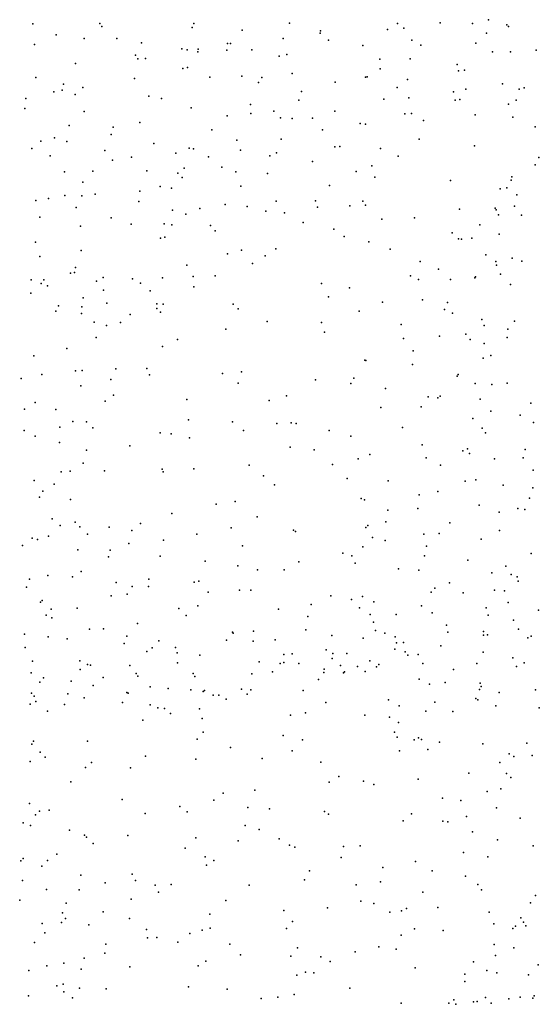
# Model space of a CAD drawing. Header units: metres. Extents: x -25 to 25, y -27.7 to 27.8.
# Tile 103 of 209: x -1.9 to -1.2, y -4 to -2.7. Entities that reach past the tile are written whole.
import ezdxf

# ---------------------------------------------------------------- set-up
doc = ezdxf.new("R2010")
doc.units = ezdxf.units.M

msp = doc.modelspace()

# ---------------------------------------------------------------- linework, layer by layer
for p in [(-1.8966, -2.6764, 6.9245), (-1.8053, -2.676, 2.4143), (-1.6776, -2.6757, 23.6005), (-1.5473, -2.6751, 1.6492), (-1.4006, -2.6757, -11.4901), (-1.3423, -2.6748, 1.7935), (-1.2985, -2.6756, 7.2762), (-1.2769, -2.6706, 2.3503), (-1.2519, -2.6777, 26.6912), (-1.8648, -2.691, -11.3028), (-1.8028, -2.68, 26.8575), (-1.6797, -2.6811, 2.3465), (-1.6116, -2.6849, 1.5888), (-1.5055, -2.6891, -11.4701), (-1.5054, -2.6856, 5.1814), (-1.414, -2.6841, 4.1484), (-1.3919, -2.6822, 26.7596), (-1.2794, -2.6888, 5.23), (-1.2497, -2.6798, 1.8372), (-1.894, -2.7045, 2.4397), (-1.8266, -2.696, 17.7562), (-1.7822, -2.6964, 1.4081), (-1.7488, -2.7022, 2.3391), (-1.6316, -2.7029, 7.0514), (-1.6275, -2.7031, 2.3048), (-1.5559, -2.6964, 2.2918), (-1.4945, -2.6983, 6.5145), (-1.3811, -2.6985, 3.9654), (-1.369, -2.7052, 2.2736), (-1.2938, -2.7024, 2.2887), (-1.694, -2.7103, 6.8089), (-1.6865, -2.7116, 26.8216), (-1.6719, -2.7143, 6.9655), (-1.6715, -2.7105, 17.9582), (-1.6325, -2.7119, 7.122), (-1.5985, -2.7117, -11.431), (-1.551, -2.718, 6.3639), (-1.4477, -2.7058, 2.2767), (-1.2714, -2.7145, 24.1717), (-1.2469, -2.7141, -11.4972), (-1.2119, -2.7121, 26.6243), (-1.8383, -2.7301, 4.0634), (-1.7567, -2.7189, 6.9787), (-1.7538, -2.7238, -11.3622), (-1.7434, -2.7236, 6.5827), (-1.5613, -2.7201, 17.4337), (-1.4247, -2.7241, 18.0274), (-1.3832, -2.7239, 7.2068), (-1.3195, -2.7316, 6.5582), (-1.6923, -2.7369, 14.2461), (-1.6863, -2.7356, 1.54), (-1.5438, -2.7437, 1.6922), (-1.4243, -2.7373, 17.324), (-1.3175, -2.74, 1.8885), (-1.3095, -2.7393, 7.2419), (-1.8922, -2.7493, 3.1352), (-1.8548, -2.7582, 23.6482), (-1.7581, -2.7505, -20.9383), (-1.6558, -2.7489, 2.253), (-1.6122, -2.7476, 1.6209), (-1.5897, -2.7562, 2.2232), (-1.5851, -2.7494, -25.8847), (-1.4854, -2.7555, 1.7514), (-1.444, -2.7486, 23.5436), (-1.442, -2.7485, 2.1977), (-1.3868, -2.752, 1.8419), (-1.2576, -2.7579, 1.9418), (-1.8681, -2.7686, 6.914), (-1.8565, -2.7664, 2.3365), (-1.839, -2.7723, -11.3013), (-1.8284, -2.7629, 1.3881), (-1.5309, -2.7682, -20.8077), (-1.4009, -2.7627, -11.4741), (-1.3246, -2.7686, 2.0144), (-1.3074, -2.7651, 2.0988), (-1.2349, -2.7652, 2.0579), (-1.2281, -2.7632, 4.0033), (-1.9061, -2.7779, 1.2822), (-1.7385, -2.7745, 26.7745), (-1.7213, -2.7776, 11.7787), (-1.5346, -2.7802, 11.8959), (-1.419, -2.7787, 26.6845), (-1.3853, -2.7768, 14.5632), (-1.3223, -2.7802, -11.4829), (-1.3157, -2.7791, 11.9217), (-1.2497, -2.7855, -11.4777), (-1.239, -2.7801, 7.2344), (-1.9072, -2.7915, -17.2915), (-1.8267, -2.7953, 13.978), (-1.6813, -2.7904, 2.8168), (-1.6003, -2.7861, 26.7401), (-1.6, -2.7981, 7.0243), (-1.5686, -2.7952, 14.3884), (-1.4858, -2.795, 2.1383), (-1.3907, -2.7986, 2.0884), (-1.3817, -2.7981, 1.981), (-1.7509, -2.8106, -11.3475), (-1.6321, -2.8013, 23.5673), (-1.5598, -2.8043, 1.7369), (-1.5436, -2.8051, 2.2906), (-1.516, -2.8047, 1.814), (-1.4513, -2.8119, 1.8926), (-1.365, -2.8076, 7.1487), (-1.2948, -2.8002, 26.6019), (-1.2436, -2.8033, 18.0387), (-1.847, -2.8143, -25.9052), (-1.7873, -2.8167, 1.4719), (-1.6528, -2.8202, -11.3747), (-1.5025, -2.8205, 2.0753), (-1.4441, -2.8128, 7.0937), (-1.2133, -2.8162, 14.8829), (-1.8855, -2.8357, 1.3436), (-1.8669, -2.8314, -11.2727), (-1.8504, -2.8363, 1.4042), (-1.7897, -2.8268, 2.2396), (-1.7317, -2.839, 1.9806), (-1.6188, -2.8344, 1.676), (-1.5587, -2.8331, -11.4131), (-1.3712, -2.8333, 23.5391), (-1.8977, -2.8458, 24.0196), (-1.7983, -2.8487, -11.3117), (-1.7022, -2.852, 23.5878), (-1.6837, -2.8453, 2.1687), (-1.6781, -2.8463, -17.3311), (-1.6142, -2.8481, 17.8998), (-1.5653, -2.8517, 2.0418), (-1.4858, -2.8436, 2.0046), (-1.4789, -2.8432, 26.667), (-1.4237, -2.846, 5.0465), (-1.2957, -2.8424, 7.158), (-1.8729, -2.8556, 2.2589), (-1.7882, -2.8619, 6.9192), (-1.7624, -2.8575, 1.5262), (-1.6575, -2.8573, 17.5946), (-1.574, -2.8556, 4.6543), (-1.516, -2.8637, 1.9284), (-1.3997, -2.8561, 6.6474), (-1.2083, -2.858, 15.4398), (-1.8536, -2.8777, 6.8925), (-1.815, -2.8765, 6.4079), (-1.7415, -2.876, 4.2441), (-1.6994, -2.8793, -11.3504), (-1.6906, -2.8724, 11.922), (-1.6394, -2.871, -20.1059), (-1.6204, -2.8776, 2.159), (-1.4566, -2.8769, 23.5332), (-1.4355, -2.8693, -11.4358), (-1.2135, -2.868, 7.5464), (-1.8283, -2.8917, 2.2017), (-1.6933, -2.8852, 2.1049), (-1.5774, -2.8798, 23.5538), (-1.4313, -2.8849, 7.0553), (-1.3286, -2.8895, 24.2056), (-1.2459, -2.8887, 17.1596), (-1.245, -2.8845, 15.0195), (-1.7509, -2.9038, 2.1402), (-1.7235, -2.8973, 6.933), (-1.7079, -2.8999, 14.0044), (-1.6134, -2.897, 2.5413), (-1.4928, -2.8961, 7.0214), (-1.2611, -2.9006, -11.4456), (-1.2519, -2.8993, 7.1201), (-1.8924, -2.9167, 6.5467), (-1.8752, -2.9136, 13.7476), (-1.8531, -2.9099, 2.9336), (-1.8298, -2.9104, 26.669), (-1.8116, -2.9081, 1.4958), (-1.7523, -2.9177, 1.5867), (-1.5656, -2.9174, 6.9736), (-1.5121, -2.9172, 4.7925), (-1.4479, -2.9176, 26.6071), (-1.2382, -2.909, 15.294), (-1.8375, -2.9262, 4.1168), (-1.7064, -2.9295, 26.655), (-1.6695, -2.9272, 1.7152), (-1.6351, -2.9221, 1.9911), (-1.605, -2.9246, 1.9071), (-1.5794, -2.9312, -11.3738), (-1.5093, -2.9254, -11.4002), (-1.4652, -2.9237, 17.425), (-1.444, -2.9227, 7.315), (-1.3162, -2.9285, 6.8089), (-1.2677, -2.9268, 15.4512), (-1.2662, -2.9294, 23.5365), (-1.2413, -2.9241, 15.1416), (-1.8867, -2.9393, 7.007), (-1.7901, -2.9402, -11.2947), (-1.6884, -2.9351, 7.1942), (-1.5543, -2.9331, 26.6202), (-1.4217, -2.9418, 12.1152), (-1.3772, -2.94, 23.5313), (-1.2633, -2.9361, 15.7345), (-1.2321, -2.9364, 14.6391), (-1.8318, -2.9514, 6.8863), (-1.7627, -2.9487, 6.9046), (-1.718, -2.9482, 23.5948), (-1.7074, -2.9498, -11.3344), (-1.6547, -2.9506, -25.8102), (-1.6484, -2.9579, -20.8017), (-1.5288, -2.9465, 6.6314), (-1.4872, -2.9557, -17.3173), (-1.2887, -2.9496, 15.5598), (-1.7229, -2.968, 2.0389), (-1.7168, -2.9666, 1.6803), (-1.473, -2.9654, 7.1279), (-1.4394, -2.9727, -20.1582), (-1.3261, -2.9606, 26.5279), (-1.3174, -2.9685, 15.6681), (-1.3133, -2.9693, 7.1938), (-1.2995, -2.9679, -11.4244), (-1.2624, -2.9622, 14.8542), (-1.8927, -2.9733, 1.3929), (-1.8306, -2.9846, 24.0646), (-1.6129, -2.9841, 7.0483), (-1.5661, -2.9823, 6.9346), (-1.4105, -2.9828, 26.5598), (-1.8869, -2.9926, 11.9127), (-1.6319, -2.989, 12.0817), (-1.5806, -2.9916, 23.5534), (-1.3697, -2.9993, -11.3979), (-1.2805, -2.9906, 15.8283), (-1.2666, -2.9997, 15.0368), (-1.2448, -2.9949, 4.9029), (-1.2316, -2.9992, 26.4646), (-1.8383, -3.0079, 13.6148), (-1.6869, -3.0046, 1.7935), (-1.5979, -3.0022, 6.8579), (-1.3448, -3.0098, 6.9674), (-1.2661, -3.0046, 14.9385), (-1.8985, -3.0245, 23.6818), (-1.8816, -3.0243, 2.0314), (-1.8451, -3.0153, -11.2296), (-1.8399, -3.0145, -20.09), (-1.81, -3.0264, 2.7174), (-1.8007, -3.0214, 23.6394), (-1.761, -3.0229, 6.8693), (-1.72, -3.0218, 2.3181), (-1.6784, -3.0199, 1.8985), (-1.6486, -3.019, -11.3324), (-1.3828, -3.0189, 17.8962), (-1.3721, -3.024, 23.5178), (-1.3283, -3.0239, 15.4273), (-1.2952, -3.0219, -20.7176), (-1.2946, -3.0205, 15.3479), (-1.2604, -3.0168, 14.7489), (-1.885, -3.0296, 1.4396), (-1.8767, -3.0328, 2.139), (-1.8002, -3.0383, 26.5973), (-1.75, -3.0288, 2.012), (-1.7369, -3.0395, 6.9191), (-1.6776, -3.034, 6.8737), (-1.5038, -3.0296, 26.5755), (-1.4657, -3.0354, -11.3675), (-1.2469, -3.0308, 23.5194), (-1.899, -3.0427, 26.5787), (-1.8279, -3.049, 1.5644), (-1.4943, -3.0476, 14.2003), (-1.3665, -3.0516, 15.537), (-1.8617, -3.0597, -25.7676), (-1.8298, -3.061, 6.6149), (-1.7958, -3.056, 12.0569), (-1.7278, -3.0635, 23.62), (-1.7277, -3.0573, 1.7458), (-1.719, -3.0576, 6.737), (-1.6239, -3.0577, 24.1859), (-1.6173, -3.0637, 4.4932), (-1.421, -3.0547, 6.8982), (-1.3366, -3.0649, -11.3751), (-1.3327, -3.0554, 15.8477), (-1.8651, -3.0672, 1.4977), (-1.8304, -3.0702, 2.0571), (-1.7643, -3.0716, -17.5859), (-1.7229, -3.0686, 1.8574), (-1.4526, -3.0672, 12.2184), (-1.3259, -3.0696, 26.4921), (-1.2858, -3.0783, 15.0788), (-1.8129, -3.082, -11.2315), (-1.7961, -3.0865, 2.5546), (-1.7772, -3.0823, 1.6807), (-1.6341, -3.0917, -11.3152), (-1.5779, -3.0813, 26.5681), (-1.5037, -3.0827, 6.8682), (-1.3956, -3.085, 15.6965), (-1.2825, -3.0866, 15.9598), (-1.2506, -3.0915, 14.654), (-1.2413, -3.0808, 17.9044), (-1.8102, -3.1027, 23.6595), (-1.6995, -3.1054, -11.2884), (-1.4996, -3.0958, 17.4921), (-1.3925, -3.1044, 15.4699), (-1.3433, -3.101, 24.2369), (-1.3077, -3.0982, 23.505), (-1.3019, -3.1057, 14.6155), (-1.2513, -3.1027, 6.8592), (-1.8502, -3.118, 1.5645), (-1.7203, -3.1153, 6.8432), (-1.2826, -3.1111, 14.9109), (-1.8949, -3.1277, -23.1903), (-1.4451, -3.1338, 26.5294), (-1.3793, -3.1211, 17.3723), (-1.2841, -3.1308, 4.8034), (-1.2737, -3.1272, 12.355), (-1.7837, -3.1454, 1.7296), (-1.7413, -3.145, 4.244), (-1.4436, -3.1341, 23.5265), (-1.3802, -3.1397, 15.8341), (-1.9125, -3.1586, 1.443), (-1.8843, -3.1531, -20.9876), (-1.8384, -3.1484, 26.5348), (-1.8294, -3.1478, 1.6309), (-1.7902, -3.16, 1.8092), (-1.7378, -3.1538, 26.5513), (-1.6385, -3.1518, 12.2271), (-1.6126, -3.1498, -25.7161), (-1.5119, -3.1607, 24.228), (-1.46, -3.1582, -11.3359), (-1.3192, -3.1554, -11.3524), (-1.3182, -3.1532, 15.222), (-1.831, -3.1688, 12.1568), (-1.617, -3.1648, 6.8149), (-1.4641, -3.1656, 6.7941), (-1.4167, -3.1723, 15.5139), (-1.2948, -3.1656, -17.2472), (-1.2723, -3.1668, 14.8382), (-1.2513, -3.1648, 14.7193), (-1.7868, -3.1812, -11.2172), (-1.6868, -3.1873, 6.7983), (-1.5516, -3.1821, 13.8147), (-1.3588, -3.1834, -25.6124), (-1.3458, -3.185, 26.4656), (-1.3426, -3.1826, 15.9402), (-1.288, -3.1867, 15.0303), (-1.9077, -3.2003, -11.1383), (-1.8934, -3.1912, 23.7204), (-1.8651, -3.2008, 2.0061), (-1.7979, -3.1894, 1.8852), (-1.575, -3.1885, 23.5755), (-1.423, -3.1983, 15.7334), (-1.3685, -3.1971, 6.7354), (-1.219, -3.192, 14.5845), (-1.2979, -3.2129, 15.1158), (-1.2734, -3.2031, 14.934), (-1.2335, -3.2087, 16.0936), (-1.8597, -3.2248, 4.0695), (-1.8421, -3.2173, -11.1626), (-1.8236, -3.2175, 6.7747), (-1.8147, -3.2259, 26.5028), (-1.6849, -3.2147, 13.5095), (-1.625, -3.2178, 6.7675), (-1.5648, -3.2197, 17.5752), (-1.5453, -3.2189, -11.293), (-1.5384, -3.2199, 6.7609), (-1.3937, -3.2255, 15.8866), (-1.2856, -3.2264, 14.4888), (-1.2157, -3.2184, 6.6229), (-1.908, -3.2292, -20.0975), (-1.8931, -3.2372, 1.5246), (-1.7233, -3.2326, 26.5175), (-1.7085, -3.234, 23.6386), (-1.6834, -3.2392, -11.2351), (-1.6098, -3.2294, 13.6482), (-1.4934, -3.2296, 26.5119), (-1.4639, -3.237, 6.7212), (-1.2809, -3.2326, 26.4215), (-1.8602, -3.2457, 1.5994), (-1.7644, -3.2502, -11.1946), (-1.5466, -3.2519, 4.4593), (-1.3672, -3.2491, 6.6768), (-1.3054, -3.2544, 17.8647), (-1.8233, -3.2562, 1.7398), (-1.5138, -3.2559, 12.3806), (-1.4538, -3.2678, 15.6068), (-1.4382, -3.262, 15.4919), (-1.3615, -3.2667, -11.2951), (-1.3118, -3.2572, 16.0208), (-1.3025, -3.2607, 6.6222), (-1.2298, -3.2664, 14.6926), (-1.2269, -3.2554, 23.4555), (-1.8282, -3.2736, 1.8376), (-1.6023, -3.2766, 23.5807), (-1.4887, -3.2756, -11.2744), (-1.3421, -3.2765, 15.2248), (-1.2688, -3.2679, -11.2947), (-1.858, -3.2858, 26.4533), (-1.8458, -3.2847, 1.6742), (-1.7989, -3.2841, 23.6885), (-1.7204, -3.2819, -17.738), (-1.7194, -3.2855, 13.2534), (-1.6777, -3.2814, 6.7205), (-1.5829, -3.2912, 26.5004), (-1.2162, -3.2833, 6.4875), (-1.8947, -3.2975, 6.7062), (-1.8672, -3.3023, 23.7542), (-1.5679, -3.3034, 6.6871), (-1.4691, -3.2949, 6.6707), (-1.4134, -3.2979, 4.6228), (-1.3083, -3.2982, 15.1155), (-1.2938, -3.2964, 14.1805), (-1.257, -3.3037, 14.8399), (-1.2163, -3.3074, 26.3877), (-1.8872, -3.3199, -25.5662), (-1.883, -3.3118, -11.1171), (-1.3709, -3.3167, 15.9653), (-1.3459, -3.3124, 26.429), (-1.2212, -3.3214, 6.4116), (-1.8452, -3.3233, 1.7825), (-1.6473, -3.3296, 6.6781), (-1.6215, -3.3261, 4.2847), (-1.45, -3.3217, 13.7943), (-1.4454, -3.3239, -20.7397), (-1.2897, -3.3309, 17.315), (-1.7076, -3.3424, -20.1923), (-1.5912, -3.3467, -11.2111), (-1.4137, -3.3379, 6.5691), (-1.373, -3.3353, -11.2603), (-1.2622, -3.3406, 24.238), (-1.2369, -3.3356, -11.2591), (-1.2276, -3.3367, 23.4224), (-1.8703, -3.3496, 5.1756), (-1.8591, -3.3586, 5.0936), (-1.8388, -3.3539, 12.7097), (-1.8326, -3.3606, 26.4154), (-1.7925, -3.3608, -17.9509), (-1.7498, -3.3561, 26.4511), (-1.4438, -3.3612, 15.4492), (-1.4411, -3.3586, 26.4558), (-1.4166, -3.3536, -20.2326), (-1.3295, -3.3549, 6.4833), (-1.8753, -3.373, 1.8861), (-1.8222, -3.3704, 6.6536), (-1.762, -3.3654, 12.924), (-1.6732, -3.3702, 23.6378), (-1.6269, -3.362, 26.4695), (-1.5421, -3.3651, 23.5479), (-1.5391, -3.3666, 6.6223), (-1.4345, -3.3748, 23.4845), (-1.3648, -3.3702, 15.2692), (-1.3437, -3.3695, 23.4468), (-1.2619, -3.3652, 4.6131), (-1.9104, -3.386, 5.343), (-1.8972, -3.3758, 23.8159), (-1.8903, -3.3776, 1.62), (-1.766, -3.3831, 23.7107), (-1.7189, -3.3787, -11.1523), (-1.6115, -3.3863, 17.8423), (-1.4476, -3.3878, 15.7672), (-1.4171, -3.3789, 15.8902), (-1.3611, -3.3868, 12.5634), (-1.2866, -3.377, 15.0584), (-1.8354, -3.3918, 4.998), (-1.7936, -3.4011, 5.175), (-1.7911, -3.3921, -23.3038), (-1.7233, -3.4002, 6.6193), (-1.475, -3.3961, -11.21), (-1.4627, -3.3999, 15.6268), (-1.3638, -3.3997, 4.4273), (-1.2189, -3.3965, 14.3817), (-1.6619, -3.4073, 13.1065), (-1.6175, -3.4135, 13.2876), (-1.5345, -3.4079, 12.5231), (-1.458, -3.4098, 6.5073), (-1.3049, -3.4056, 6.3557), (-1.2532, -3.414, 6.2539), (-1.8759, -3.4268, 4.8221), (-1.8424, -3.4286, 5.3737), (-1.8306, -3.4212, 6.5898), (-1.5907, -3.419, 6.5668), (-1.5546, -3.4189, -17.5478), (-1.3991, -3.4177, 15.3548), (-1.3717, -3.4194, 6.416), (-1.2724, -3.4231, 16.0949), (-1.246, -3.4253, -11.2018), (-1.2377, -3.4285, 12.7204), (-1.9008, -3.4314, 6.5697), (-1.7832, -3.4363, 5.0395), (-1.7615, -3.4415, -11.1094), (-1.7393, -3.4414, 5.1517), (-1.7387, -3.4314, 24.2409), (-1.6771, -3.4359, 26.436), (-1.6705, -3.4344, 12.6669), (-1.3298, -3.4364, -11.1985), (-1.2365, -3.4342, 26.3853), (-1.9052, -3.4427, 1.575), (-1.7897, -3.4542, 4.9703), (-1.7683, -3.4521, 5.3329), (-1.6581, -3.4491, 4.0442), (-1.6154, -3.4465, -11.1383), (-1.6, -3.4468, 23.5774), (-1.4911, -3.4544, 23.4907), (-1.4481, -3.455, -17.3535), (-1.3548, -3.4495, 4.1818), (-1.3496, -3.4439, 17.8652), (-1.3114, -3.4501, 6.277), (-1.2686, -3.4464, 6.184), (-1.2552, -3.4474, 15.0185), (-1.8858, -3.4628, 26.3495), (-1.8836, -3.4608, 1.8788), (-1.6722, -3.468, 5.243), (-1.518, -3.4659, 26.4313), (-1.4629, -3.4594, 17.5533), (-1.4327, -3.4624, 6.4048), (-1.3678, -3.4678, 13.777), (-1.2501, -3.4632, 6.0271), (-1.8784, -3.4806, 1.7976), (-1.8717, -3.4722, 4.7476), (-1.8362, -3.4709, -11.0684), (-1.6981, -3.4716, 23.6586), (-1.6877, -3.481, 5.3353), (-1.5625, -3.4725, 6.4917), (-1.4524, -3.4704, 15.714), (-1.4377, -3.4796, 15.4782), (-1.4023, -3.4798, 6.332), (-1.3532, -3.4772, 15.9741), (-1.2799, -3.4706, 6.0984), (-1.2771, -3.4808, 23.3578), (-1.2087, -3.4738, 5.714), (-1.8704, -3.4842, 6.5053), (-1.7541, -3.492, 5.4352), (-1.5223, -3.4822, -11.1433), (-1.4332, -3.4899, 4.0425), (-1.3337, -3.4941, 6.1708), (-1.2429, -3.4876, 5.8018), (-1.9078, -3.5066, 4.6201), (-1.8192, -3.4998, 3.9513), (-1.8003, -3.4991, 5.4886), (-1.6248, -3.5037, 6.466), (-1.6239, -3.505, 17.6465), (-1.5964, -3.5022, 12.8147), (-1.5253, -3.5005, 24.2399), (-1.4897, -3.5084, 13.4196), (-1.4306, -3.5013, -25.5585), (-1.4176, -3.505, 15.8685), (-1.3319, -3.5039, -11.1465), (-1.2838, -3.5027, 5.9324), (-1.2836, -3.5079, 5.7274), (-1.2782, -3.5074, 5.6371), (-1.2361, -3.4997, -11.141), (-1.8757, -3.5099, 1.7161), (-1.8497, -3.5129, 5.5656), (-1.7723, -3.5191, 6.472), (-1.7686, -3.509, 4.9096), (-1.7253, -3.5157, 5.5052), (-1.633, -3.5148, 5.4991), (-1.5968, -3.5161, 5.2247), (-1.5667, -3.5143, 5.3592), (-1.4474, -3.512, 15.5699), (-1.4038, -3.5101, 6.2474), (-1.4019, -3.5183, 6.1758), (-1.3922, -3.5179, 15.3697), (-1.3416, -3.5222, 6.0238), (-1.2235, -3.5114, 14.0499), (-1.2188, -3.5092, 14.9514), (-1.907, -3.5246, 5.6609), (-1.7415, -3.53, 17.8108), (-1.7343, -3.5251, -20.9434), (-1.7024, -3.5245, -11.0799), (-1.7002, -3.5319, 6.4475), (-1.6693, -3.535, 5.0197), (-1.5553, -3.5342, 12.9824), (-1.5436, -3.5331, 5.4984), (-1.4974, -3.5279, 5.4405), (-1.4886, -3.5325, 6.2922), (-1.4694, -3.5329, 5.5221), (-1.4041, -3.5267, 13.6338), (-1.3899, -3.5304, 5.6746), (-1.3863, -3.5348, 5.9163), (-1.3724, -3.5342, 5.7959), (-1.2839, -3.5309, 5.5555), (-1.8969, -3.543, 1.9282), (-1.8326, -3.5429, 4.7226), (-1.8221, -3.5475, 6.3992), (-1.8179, -3.5486, 5.6962), (-1.7647, -3.5489, 26.3648), (-1.6999, -3.5454, 5.6158), (-1.5888, -3.5442, 6.3476), (-1.5599, -3.5464, 5.6118), (-1.5549, -3.5448, 26.4007), (-1.5345, -3.5461, -20.7927), (-1.4892, -3.5396, 5.6043), (-1.4382, -3.5427, 5.3787), (-1.4261, -3.5477, 15.785), (-1.366, -3.5465, 5.4352), (-1.2926, -3.5465, 5.4783), (-1.2439, -3.5384, 15.0424), (-1.2281, -3.5453, 12.843), (-1.8985, -3.5588, 6.3295), (-1.8321, -3.5547, -11.0237), (-1.7558, -3.5597, 6.3749), (-1.6783, -3.56, 6.3431), (-1.5987, -3.5602, 5.718), (-1.5707, -3.5575, 5.1307), (-1.5008, -3.5586, 6.2062), (-1.5002, -3.554, 5.2695), (-1.478, -3.5492, 5.7252), (-1.4739, -3.559, 5.8961), (-1.4726, -3.5578, 5.8116), (-1.4549, -3.5504, -11.1038), (-1.4444, -3.557, 26.4009), (-1.4292, -3.5507, 23.4204), (-1.3244, -3.5545, 23.3402), (-1.2389, -3.5506, 16.1153), (-1.887, -3.5715, 1.7941), (-1.8821, -3.5659, 23.8694), (-1.8444, -3.5702, 5.7881), (-1.8009, -3.5654, -22.9533), (-1.7537, -3.5635, 4.8439), (-1.6761, -3.5638, 5.7187), (-1.5079, -3.5683, 6.1071), (-1.371, -3.5677, 24.2261), (-1.357, -3.5743, 17.5493), (-1.3355, -3.5723, 15.9664), (-1.2883, -3.5731, 5.3777), (-1.8984, -3.5866, 6.1627), (-1.8487, -3.5878, 4.6266), (-1.8143, -3.5764, 23.7881), (-1.7687, -3.5858, -11.0319), (-1.767, -3.5867, 5.8382), (-1.7368, -3.5782, 6.3021), (-1.7126, -3.5804, 5.789), (-1.6814, -3.5823, 6.2591), (-1.6648, -3.5846, 26.384), (-1.6632, -3.5831, 4.9691), (-1.6436, -3.5893, -11.0574), (-1.6127, -3.5812, 6.2178), (-1.6051, -3.5882, 5.9753), (-1.6, -3.582, 23.5607), (-1.5286, -3.5832, 6.0051), (-1.2891, -3.5818, -11.086), (-1.2869, -3.5775, 16.0368), (-1.2622, -3.5859, 26.3752), (-1.2128, -3.582, 5.3983), (-1.9, -3.6017, 1.638), (-1.8947, -3.5909, 6.0682), (-1.8922, -3.5982, -10.9716), (-1.8536, -3.6019, 6.0062), (-1.8267, -3.5931, 5.941), (-1.7747, -3.5995, 6.2228), (-1.737, -3.6026, 5.922), (-1.651, -3.5895, 6.1587), (-1.6334, -3.595, 6.0702), (-1.4978, -3.5993, -11.0693), (-1.4128, -3.5956, 15.5441), (-1.3496, -3.5987, 15.3513), (-1.2941, -3.5938, -20.6268), (-1.2911, -3.5956, 15.2033), (-1.8765, -3.611, -20.1409), (-1.7266, -3.6068, -23.3281), (-1.7172, -3.6075, 6.1194), (-1.7091, -3.6143, 6.0035), (-1.6698, -3.608, -18.0051), (-1.5257, -3.6135, 17.88), (-1.3981, -3.6038, 5.2346), (-1.362, -3.611, -11.0627), (-1.3254, -3.6116, 5.2927), (-1.2668, -3.6041, 13.7577), (-1.2077, -3.6065, -11.0508), (-1.7467, -3.6235, 4.7568), (-1.6662, -3.6211, 24.2765), (-1.546, -3.6167, 5.0705), (-1.4449, -3.6164, 5.1724), (-1.4114, -3.6192, 15.7121), (-1.399, -3.6265, 12.9157), (-1.665, -3.6395, 23.6241), (-1.4047, -3.6396, 23.3476), (-1.898, -3.6559, -23.6424), (-1.8957, -3.6519, 23.9129), (-1.822, -3.6521, 4.5529), (-1.6728, -3.6492, -11.0006), (-1.5558, -3.6444, 17.6828), (-1.5296, -3.6502, -20.2358), (-1.4008, -3.6467, 13.1119), (-1.3779, -3.6503, 26.3743), (-1.3721, -3.6476, 15.8279), (-1.3679, -3.6497, 15.4337), (-1.3436, -3.6532, 5.2168), (-1.2844, -3.6558, 5.2566), (-1.2247, -3.6545, 13.5194), (-1.8863, -3.667, 1.8216), (-1.6278, -3.6604, 4.8859), (-1.544, -3.6649, 5.0046), (-1.398, -3.6652, 15.6379), (-1.3592, -3.6632, 3.8261), (-1.2489, -3.6692, 13.068), (-1.9, -3.6796, 1.6259), (-1.8798, -3.6737, 4.3686), (-1.8168, -3.6812, 26.286), (-1.7432, -3.6723, 4.6724), (-1.6746, -3.6766, 26.3523), (-1.5844, -3.6756, -17.7084), (-1.5048, -3.6806, 23.422), (-1.2615, -3.6809, 24.1502), (-1.2424, -3.6728, -10.9884), (-1.2174, -3.6716, 5.2723), (-1.8246, -3.688, 4.4612), (-1.7634, -3.6884, 23.7324), (-1.3036, -3.6956, 15.3198), (-1.2524, -3.6958, 23.18), (-1.8449, -3.7075, -10.8888), (-1.4935, -3.7079, 3.7521), (-1.4802, -3.6999, -10.9739), (-1.4466, -3.7062, 26.3672), (-1.3725, -3.7037, 5.1177), (-1.2463, -3.7015, 15.1678), (-1.6377, -3.7227, 4.7428), (-1.5945, -3.7186, -10.9452), (-1.4327, -3.7107, 24.2093), (-1.2787, -3.7205, -10.9398), (-1.26, -3.7168, -16.9489), (-1.9008, -3.7366, -10.8509), (-1.775, -3.7312, 17.972), (-1.6502, -3.7322, -20.8402), (-1.3395, -3.7294, 15.8057), (-1.3142, -3.7326, 17.7631), (-1.8874, -3.7472, 1.912), (-1.8744, -3.7457, 1.7533), (-1.6966, -3.7407, 4.6121), (-1.6864, -3.7483, 3.7007), (-1.6041, -3.742, 17.9712), (-1.5744, -3.7438, 4.8098), (-1.4999, -3.7475, -20.6815), (-1.2661, -3.7427, 5.1357), (-1.9096, -3.763, 26.1669), (-1.8927, -3.7522, 4.2067), (-1.7438, -3.7503, 4.5127), (-1.4944, -3.7511, 4.9157), (-1.3928, -3.7602, 5.0012), (-1.3813, -3.751, 23.2468), (-1.3391, -3.761, 26.34), (-1.3321, -3.7618, 15.5121), (-1.3069, -3.7544, 15.3867), (-1.2339, -3.7568, 16.0274), (-1.8996, -3.7665, 3.108), (-1.8466, -3.7729, 24.4445), (-1.6077, -3.7667, 23.5048), (-1.5886, -3.7722, 26.3333), (-1.2986, -3.7752, 5.0572), (-1.826, -3.7798, -10.8369), (-1.8233, -3.7825, 26.2257), (-1.7672, -3.7801, 23.7448), (-1.6748, -3.7835, 24.3256), (-1.617, -3.7876, 4.648), (-1.5616, -3.7847, 23.4273), (-1.2645, -3.7864, -10.8201), (-1.8143, -3.7911, 4.2874), (-1.6891, -3.7973, -10.8479), (-1.5473, -3.7933, -10.8583), (-1.54, -3.7963, 4.7528), (-1.4741, -3.7953, 23.3153), (-1.4511, -3.7944, 4.8693), (-1.3108, -3.8036, 15.7689), (-1.2161, -3.7943, 26.306), (-1.9126, -3.8148, 1.9965), (-1.9094, -3.8117, 4.0724), (-1.8766, -3.8142, 1.8671), (-1.8636, -3.8056, -22.6176), (-1.6623, -3.8093, 26.306), (-1.6504, -3.8141, 23.5749), (-1.4772, -3.8101, 4.8044), (-1.376, -3.8155, 4.9172), (-1.2778, -3.8094, 15.9101), (-1.8841, -3.8219, 23.9322), (-1.6601, -3.8205, 4.5131), (-1.5202, -3.8283, 3.6241), (-1.4207, -3.8239, -25.5786), (-1.3532, -3.8282, -10.7885), (-1.9105, -3.8415, 1.5358), (-1.8313, -3.8341, 4.1796), (-1.7615, -3.8328, 4.3086), (-1.7569, -3.8417, 26.2327), (-1.527, -3.8405, -10.8006), (-1.4235, -3.8435, -10.781), (-1.3082, -3.8356, 4.9544), (-1.8778, -3.8536, 2.7532), (-1.8336, -3.8544, -10.7588), (-1.7979, -3.8445, 23.7943), (-1.73, -3.848, 23.6984), (-1.7081, -3.8471, 4.3699), (-1.6021, -3.8479, -22.9019), (-1.4569, -3.8475, 26.3189), (-1.2911, -3.8469, 15.48), (-1.2861, -3.854, -10.7314), (-1.9143, -3.8683, 17.9462), (-1.7626, -3.8667, -10.7627), (-1.7256, -3.8575, -18.3267), (-1.6342, -3.8687, -10.7664), (-1.4504, -3.8695, 4.7288), (-1.3663, -3.8574, 4.8522), (-1.2128, -3.862, 15.1391), (-1.8509, -3.8724, 1.7356), (-1.5549, -3.8825, 26.2779), (-1.4959, -3.8785, 4.6544), (-1.4326, -3.873, 17.8504), (-1.3953, -3.8826, -10.7157), (-1.3881, -3.8795, -17.262), (-1.3456, -3.8782, 26.2843), (-1.2198, -3.8719, 15.9904), (-1.8559, -3.8854, 1.8393), (-1.8522, -3.8932, 23.8878), (-1.8009, -3.8842, 26.1716), (-1.7649, -3.8934, 4.2014), (-1.6556, -3.8873, -25.5478), (-1.411, -3.8846, 23.1883), (-1.276, -3.8846, 4.8923), (-1.233, -3.8925, 15.3051), (-1.8838, -3.8999, 3.1913), (-1.8573, -3.8984, 1.9297), (-1.8203, -3.9017, 4.0892), (-1.7417, -3.908, -10.7075), (-1.6662, -3.909, -10.7029), (-1.6551, -3.9062, -23.3828), (-1.5517, -3.9066, -10.7076), (-1.5431, -3.8974, 4.5551), (-1.3773, -3.9071, 4.7472), (-1.3384, -3.9095, 23.0973), (-1.2696, -3.9003, 15.8094), (-1.2437, -3.9067, 15.9112), (-1.2402, -3.9038, -20.2424), (-1.2292, -3.8982, 26.2499), (-1.2262, -3.9031, -10.5916), (-1.8802, -3.9127, 3.9257), (-1.7407, -3.9194, 17.823), (-1.7278, -3.9192, 26.1952), (-1.6829, -3.9138, 4.2829), (-1.3957, -3.9159, 24.194), (-1.8943, -3.9257, -10.6225), (-1.797, -3.9281, -10.6479), (-1.6994, -3.9253, -20.1334), (-1.6287, -3.9283, 23.4855), (-1.5367, -3.9331, 4.4943), (-1.4258, -3.9317, 26.2552), (-1.4022, -3.9351, 4.6628), (-1.2689, -3.9284, 15.592), (-1.2423, -3.9331, 22.9898), (-1.8267, -3.947, 26.0955), (-1.7987, -3.9403, 23.8134), (-1.6142, -3.9424, 4.3333), (-1.5456, -3.9442, 23.3235), (-1.5046, -3.9454, -17.5299), (-1.458, -3.9387, -10.6159), (-1.2673, -3.9435, -17.054), (-1.902, -3.964, 2.585), (-1.8774, -3.9576, -20.0132), (-1.8545, -3.954, 3.5013), (-1.8305, -3.9619, 1.769), (-1.7647, -3.9587, 4.0955), (-1.6717, -3.9574, -10.6053), (-1.6614, -3.951, 23.5749), (-1.4922, -3.9515, -20.1647), (-1.3767, -3.9604, -10.5444), (-1.2971, -3.9519, -10.5313), (-1.2791, -3.9637, 4.7352), (-1.2093, -3.9564, 16.832), (-1.5376, -3.9702, 18.0121), (-1.5258, -3.9663, 4.433), (-1.5145, -3.9673, -10.5726), (-1.309, -3.9691, 23.0302), (-1.2656, -3.9672, 17.021), (-1.2226, -3.97, 17.3771), (-1.8639, -3.9847, 18.3603), (-1.8554, -3.9827, -10.54), (-1.8331, -3.9879, 3.9217), (-1.7965, -3.9889, 24.4589), (-1.6849, -3.986, 4.1671), (-1.6322, -3.9891, 26.1847), (-1.4653, -3.988, -10.5095), (-1.3089, -3.9791, -10.4586), (-1.9023, -3.9985, 1.4958), (-1.8545, -3.9931, 23.9101), (-1.8425, -4.0012, -21.0953), (-1.5859, -4.0021, -10.5057), (-1.5633, -4, -17.9838), (-1.5412, -3.9964, 4.3409), (-1.3238, -4.004, 4.5864), (-1.281, -4.0006, -10.3614), (-1.2491, -4.0025, 15.742), (-1.2337, -4, -7.0019), (-1.2165, -4.0016, 17.4583), (-1.2147, -3.9983, -6.9326), (-1.3957, -4.0084, -7.0574), (-1.3307, -4.0082, -7.0108), (-1.321, -4.0099, 17.2337), (-1.2972, -4.0067, -7.0797), (-1.2924, -4.0062, -6.8364), (-1.2731, -4.0084, -6.7678)]:
    msp.add_point(p)

doc.saveas('drawing.dxf')
